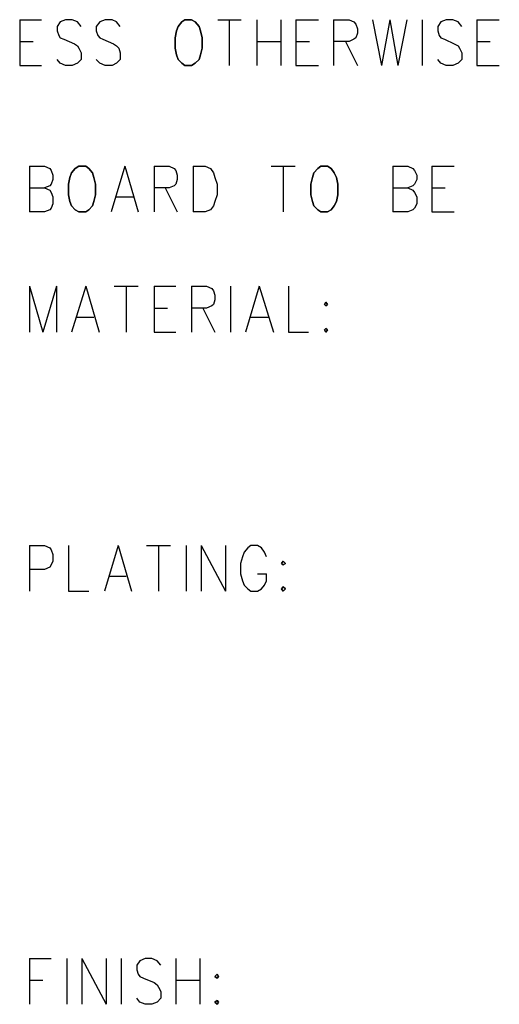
# Model space of a CAD drawing. Extents: x 11.9 to 28.1, y 10.8 to 21.2.
# Tile 26 of 32: x 23.194 to 23.833, y 17.944 to 19.255. Entities that reach past the tile are written whole.
import ezdxf

# ---------------------------------------------------------------- set-up
doc = ezdxf.new("R2010")
doc.units = 0
doc.layers.add('DRILLDWG_pho', color=1, linetype='CONTINUOUS')

msp = doc.modelspace()

# ---------------------------------------------------------------- linework, layer by layer
at = {"layer": 'DRILLDWG_pho'}
for points in [[(23.194, 19.255), (23.194, 19.194)], [(23.194, 19.255), (23.223, 19.255)], [(23.248, 19.252), (23.244, 19.246)], [(23.244, 19.246), (23.244, 19.24)], [(23.255, 19.255), (23.248, 19.252)], [(23.264, 19.255), (23.255, 19.255)], [(23.271, 19.252), (23.264, 19.255)], [(23.276, 19.246), (23.271, 19.252)], [(23.301, 19.252), (23.296, 19.246)], [(23.296, 19.246), (23.296, 19.24)], [(23.308, 19.255), (23.301, 19.252)], [(23.317, 19.255), (23.308, 19.255)], [(23.323, 19.252), (23.317, 19.255)], [(23.328, 19.246), (23.323, 19.252)], [(23.458, 19.255), (23.489, 19.255)], [(23.473, 19.255), (23.473, 19.194)], [(23.51, 19.255), (23.51, 19.194)], [(23.542, 19.255), (23.542, 19.194)], [(23.562, 19.255), (23.562, 19.194)], [(23.562, 19.255), (23.592, 19.255)], [(23.612, 19.255), (23.612, 19.194)], [(23.612, 19.255), (23.633, 19.255)], [(23.633, 19.255), (23.639, 19.252)], [(23.639, 19.252), (23.642, 19.249)], [(23.642, 19.249), (23.644, 19.243)], [(23.664, 19.255), (23.676, 19.194)], [(23.687, 19.255), (23.676, 19.194)], [(23.687, 19.255), (23.698, 19.194)], [(23.71, 19.255), (23.698, 19.194)], [(23.73, 19.255), (23.73, 19.194)], [(23.755, 19.252), (23.751, 19.246)], [(23.751, 19.246), (23.751, 19.24)], [(23.762, 19.255), (23.755, 19.252)], [(23.771, 19.255), (23.762, 19.255)], [(23.778, 19.252), (23.771, 19.255)], [(23.783, 19.246), (23.778, 19.252)], [(23.803, 19.255), (23.803, 19.194)], [(23.803, 19.255), (23.833, 19.255)], [(23.244, 19.24), (23.246, 19.234)], [(23.246, 19.234), (23.248, 19.231)], [(23.296, 19.24), (23.298, 19.234)], [(23.298, 19.234), (23.301, 19.231)], [(23.644, 19.237), (23.642, 19.231)], [(23.644, 19.243), (23.644, 19.237)], [(23.751, 19.24), (23.753, 19.234)], [(23.753, 19.234), (23.755, 19.231)], [(23.194, 19.226), (23.212, 19.226)], [(23.248, 19.231), (23.253, 19.229)], [(23.253, 19.229), (23.267, 19.223)], [(23.267, 19.223), (23.271, 19.22)], [(23.271, 19.22), (23.273, 19.217)], [(23.301, 19.231), (23.305, 19.229)], [(23.305, 19.229), (23.319, 19.223)], [(23.319, 19.223), (23.323, 19.22)], [(23.323, 19.22), (23.326, 19.217)], [(23.51, 19.226), (23.542, 19.226)], [(23.562, 19.226), (23.58, 19.226)], [(23.633, 19.226), (23.612, 19.226)], [(23.628, 19.226), (23.644, 19.194)], [(23.639, 19.229), (23.633, 19.226)], [(23.642, 19.231), (23.639, 19.229)], [(23.755, 19.231), (23.76, 19.229)], [(23.76, 19.229), (23.773, 19.223)], [(23.773, 19.223), (23.778, 19.22)], [(23.778, 19.22), (23.78, 19.217)], [(23.803, 19.226), (23.821, 19.226)], [(23.273, 19.217), (23.276, 19.211)], [(23.276, 19.211), (23.276, 19.202)], [(23.326, 19.217), (23.328, 19.211)], [(23.328, 19.211), (23.328, 19.202)], [(23.78, 19.217), (23.783, 19.211)], [(23.783, 19.211), (23.783, 19.202)], [(23.194, 19.194), (23.223, 19.194)], [(23.248, 19.197), (23.244, 19.202)], [(23.255, 19.194), (23.248, 19.197)], [(23.264, 19.194), (23.255, 19.194)], [(23.271, 19.197), (23.264, 19.194)], [(23.276, 19.202), (23.271, 19.197)], [(23.301, 19.197), (23.296, 19.202)], [(23.308, 19.194), (23.301, 19.197)], [(23.317, 19.194), (23.308, 19.194)], [(23.323, 19.197), (23.317, 19.194)], [(23.328, 19.202), (23.323, 19.197)], [(23.562, 19.194), (23.592, 19.194)], [(23.755, 19.197), (23.751, 19.202)], [(23.762, 19.194), (23.755, 19.197)], [(23.771, 19.194), (23.762, 19.194)], [(23.778, 19.197), (23.771, 19.194)], [(23.783, 19.202), (23.778, 19.197)], [(23.803, 19.194), (23.833, 19.194)], [(23.207, 19.06), (23.207, 18.999)], [(23.207, 19.06), (23.227, 19.06)], [(23.227, 19.06), (23.234, 19.057)], [(23.234, 19.057), (23.236, 19.054)], [(23.236, 19.054), (23.238, 19.048)], [(23.334, 19.06), (23.316, 18.999)], [(23.334, 19.06), (23.352, 18.999)], [(23.373, 19.06), (23.373, 18.999)], [(23.373, 19.06), (23.393, 19.06)], [(23.393, 19.06), (23.4, 19.057)], [(23.4, 19.057), (23.402, 19.054)], [(23.402, 19.054), (23.404, 19.048)], [(23.425, 19.06), (23.425, 18.999)], [(23.425, 19.06), (23.441, 19.06)], [(23.441, 19.06), (23.448, 19.057)], [(23.448, 19.057), (23.452, 19.051)], [(23.452, 19.051), (23.454, 19.045)], [(23.529, 19.06), (23.561, 19.06)], [(23.545, 19.06), (23.545, 18.999)], [(23.691, 19.06), (23.691, 18.999)], [(23.691, 19.06), (23.711, 19.06)], [(23.711, 19.06), (23.718, 19.057)], [(23.718, 19.057), (23.72, 19.054)], [(23.72, 19.054), (23.723, 19.048)], [(23.743, 19.06), (23.743, 18.999)], [(23.743, 19.06), (23.773, 19.06)], [(23.236, 19.036), (23.234, 19.034)], [(23.238, 19.042), (23.236, 19.036)], [(23.238, 19.048), (23.238, 19.042)], [(23.402, 19.036), (23.4, 19.034)], [(23.404, 19.042), (23.402, 19.036)], [(23.404, 19.048), (23.404, 19.042)], [(23.454, 19.045), (23.457, 19.036)], [(23.457, 19.036), (23.457, 19.022)], [(23.72, 19.036), (23.718, 19.034)], [(23.723, 19.042), (23.72, 19.036)], [(23.723, 19.048), (23.723, 19.042)], [(23.207, 19.031), (23.227, 19.031)], [(23.234, 19.034), (23.227, 19.031)], [(23.227, 19.031), (23.234, 19.028)], [(23.234, 19.028), (23.236, 19.025)], [(23.236, 19.025), (23.238, 19.019)], [(23.393, 19.031), (23.373, 19.031)], [(23.388, 19.031), (23.404, 18.999)], [(23.4, 19.034), (23.393, 19.031)], [(23.691, 19.031), (23.711, 19.031)], [(23.718, 19.034), (23.711, 19.031)], [(23.711, 19.031), (23.718, 19.028)], [(23.718, 19.028), (23.72, 19.025)], [(23.72, 19.025), (23.723, 19.019)], [(23.743, 19.031), (23.761, 19.031)], [(23.238, 19.01), (23.236, 19.004)], [(23.238, 19.019), (23.238, 19.01)], [(23.323, 19.019), (23.345, 19.019)], [(23.454, 19.013), (23.452, 19.007)], [(23.457, 19.022), (23.454, 19.013)], [(23.723, 19.01), (23.72, 19.004)], [(23.723, 19.019), (23.723, 19.01)], [(23.227, 18.999), (23.207, 18.999)], [(23.234, 19.002), (23.227, 18.999)], [(23.236, 19.004), (23.234, 19.002)], [(23.441, 18.999), (23.425, 18.999)], [(23.448, 19.002), (23.441, 18.999)], [(23.452, 19.007), (23.448, 19.002)], [(23.711, 18.999), (23.691, 18.999)], [(23.718, 19.002), (23.711, 18.999)], [(23.72, 19.004), (23.718, 19.002)], [(23.743, 18.999), (23.773, 18.999)], [(23.207, 18.9), (23.207, 18.839)], [(23.207, 18.9), (23.225, 18.839)], [(23.243, 18.9), (23.225, 18.839)], [(23.243, 18.9), (23.243, 18.839)], [(23.282, 18.9), (23.263, 18.839)], [(23.282, 18.9), (23.3, 18.839)], [(23.32, 18.9), (23.352, 18.9)], [(23.336, 18.9), (23.336, 18.839)], [(23.373, 18.9), (23.373, 18.839)], [(23.373, 18.9), (23.402, 18.9)], [(23.423, 18.9), (23.423, 18.839)], [(23.423, 18.9), (23.443, 18.9)], [(23.443, 18.9), (23.45, 18.897)], [(23.45, 18.897), (23.452, 18.894)], [(23.452, 18.894), (23.454, 18.888)], [(23.475, 18.9), (23.475, 18.839)], [(23.513, 18.9), (23.495, 18.839)], [(23.513, 18.9), (23.532, 18.839)], [(23.552, 18.9), (23.552, 18.839)], [(23.454, 18.882), (23.452, 18.876)], [(23.454, 18.888), (23.454, 18.882)], [(23.373, 18.871), (23.391, 18.871)], [(23.443, 18.871), (23.423, 18.871)], [(23.438, 18.871), (23.454, 18.839)], [(23.45, 18.874), (23.443, 18.871)], [(23.452, 18.876), (23.45, 18.874)], [(23.27, 18.859), (23.293, 18.859)], [(23.502, 18.859), (23.525, 18.859)], [(23.373, 18.839), (23.402, 18.839)], [(23.552, 18.839), (23.579, 18.839)], [(23.207, 18.555), (23.207, 18.494)], [(23.207, 18.555), (23.227, 18.555)], [(23.227, 18.555), (23.234, 18.552)], [(23.234, 18.552), (23.236, 18.549)], [(23.259, 18.555), (23.259, 18.494)], [(23.325, 18.555), (23.307, 18.494)], [(23.325, 18.555), (23.343, 18.494)], [(23.363, 18.555), (23.395, 18.555)], [(23.379, 18.555), (23.379, 18.494)], [(23.416, 18.555), (23.416, 18.494)], [(23.436, 18.555), (23.436, 18.494)], [(23.436, 18.555), (23.468, 18.494)], [(23.468, 18.555), (23.468, 18.494)], [(23.498, 18.552), (23.493, 18.546)], [(23.502, 18.555), (23.498, 18.552)], [(23.511, 18.555), (23.502, 18.555)], [(23.516, 18.552), (23.511, 18.555)], [(23.52, 18.546), (23.516, 18.552)], [(23.236, 18.549), (23.238, 18.543)], [(23.238, 18.543), (23.238, 18.534)], [(23.491, 18.54), (23.488, 18.531)], [(23.493, 18.546), (23.491, 18.54)], [(23.523, 18.54), (23.52, 18.546)], [(23.234, 18.526), (23.227, 18.523)], [(23.236, 18.529), (23.234, 18.526)], [(23.238, 18.534), (23.236, 18.529)], [(23.488, 18.531), (23.488, 18.517)], [(23.227, 18.523), (23.207, 18.523)], [(23.313, 18.514), (23.336, 18.514)], [(23.488, 18.517), (23.491, 18.508)], [(23.511, 18.517), (23.523, 18.517)], [(23.523, 18.508), (23.523, 18.517)], [(23.491, 18.508), (23.493, 18.502)], [(23.493, 18.502), (23.498, 18.497)], [(23.516, 18.497), (23.52, 18.502)], [(23.52, 18.502), (23.523, 18.508)], [(23.259, 18.494), (23.286, 18.494)], [(23.498, 18.497), (23.502, 18.494)], [(23.502, 18.494), (23.511, 18.494)], [(23.511, 18.494), (23.516, 18.497)], [(23.207, 18.005), (23.207, 17.944)], [(23.207, 18.005), (23.236, 18.005)], [(23.257, 18.005), (23.257, 17.944)], [(23.277, 18.005), (23.277, 17.944)], [(23.277, 18.005), (23.309, 17.944)], [(23.309, 18.005), (23.309, 17.944)], [(23.329, 18.005), (23.329, 17.944)], [(23.354, 18.002), (23.35, 17.996)], [(23.361, 18.005), (23.354, 18.002)], [(23.37, 18.005), (23.361, 18.005)], [(23.377, 18.002), (23.37, 18.005)], [(23.382, 17.996), (23.377, 18.002)], [(23.402, 18.005), (23.402, 17.944)], [(23.434, 18.005), (23.434, 17.944)], [(23.35, 17.996), (23.35, 17.99)], [(23.35, 17.99), (23.352, 17.984)], [(23.207, 17.976), (23.225, 17.976)], [(23.352, 17.984), (23.354, 17.981)], [(23.354, 17.981), (23.359, 17.979)], [(23.359, 17.979), (23.373, 17.973)], [(23.402, 17.976), (23.434, 17.976)], [(23.373, 17.973), (23.377, 17.97)], [(23.377, 17.97), (23.379, 17.967)], [(23.379, 17.967), (23.382, 17.961)], [(23.382, 17.961), (23.382, 17.952)], [(23.354, 17.947), (23.35, 17.952)], [(23.382, 17.952), (23.377, 17.947)], [(23.361, 17.944), (23.354, 17.947)], [(23.37, 17.944), (23.361, 17.944)], [(23.377, 17.947), (23.37, 17.944)]]:
    msp.add_lwpolyline(points, dxfattribs=at)
for points in [[(23.405, 19.246), (23.403, 19.24)], [(23.41, 19.252), (23.405, 19.246)], [(23.414, 19.255), (23.41, 19.252)], [(23.423, 19.255), (23.414, 19.255)], [(23.428, 19.252), (23.423, 19.255)], [(23.433, 19.246), (23.428, 19.252)], [(23.435, 19.24), (23.433, 19.246)], [(23.403, 19.24), (23.401, 19.231)], [(23.437, 19.231), (23.435, 19.24)], [(23.401, 19.231), (23.401, 19.217)], [(23.437, 19.217), (23.437, 19.231)], [(23.401, 19.217), (23.403, 19.208)], [(23.403, 19.208), (23.405, 19.202)], [(23.433, 19.202), (23.435, 19.208)], [(23.435, 19.208), (23.437, 19.217)], [(23.405, 19.202), (23.41, 19.197)], [(23.41, 19.197), (23.414, 19.194)], [(23.414, 19.194), (23.423, 19.194)], [(23.423, 19.194), (23.428, 19.197)], [(23.428, 19.197), (23.433, 19.202)], [(23.263, 19.051), (23.261, 19.045)], [(23.268, 19.057), (23.263, 19.051)], [(23.273, 19.06), (23.268, 19.057)], [(23.282, 19.06), (23.273, 19.06)], [(23.286, 19.057), (23.282, 19.06)], [(23.291, 19.051), (23.286, 19.057)], [(23.293, 19.045), (23.291, 19.051)], [(23.586, 19.051), (23.584, 19.045)], [(23.591, 19.057), (23.586, 19.051)], [(23.595, 19.06), (23.591, 19.057)], [(23.604, 19.06), (23.595, 19.06)], [(23.609, 19.057), (23.604, 19.06)], [(23.613, 19.051), (23.609, 19.057)], [(23.616, 19.045), (23.613, 19.051)], [(23.261, 19.045), (23.259, 19.036)], [(23.259, 19.036), (23.259, 19.022)], [(23.295, 19.036), (23.293, 19.045)], [(23.295, 19.022), (23.295, 19.036)], [(23.584, 19.045), (23.582, 19.036)], [(23.582, 19.036), (23.582, 19.022)], [(23.618, 19.036), (23.616, 19.045)], [(23.618, 19.022), (23.618, 19.036)], [(23.259, 19.022), (23.261, 19.013)], [(23.261, 19.013), (23.263, 19.007)], [(23.291, 19.007), (23.293, 19.013)], [(23.293, 19.013), (23.295, 19.022)], [(23.582, 19.022), (23.584, 19.013)], [(23.584, 19.013), (23.586, 19.007)], [(23.613, 19.007), (23.616, 19.013)], [(23.616, 19.013), (23.618, 19.022)], [(23.263, 19.007), (23.268, 19.002)], [(23.268, 19.002), (23.273, 18.999)], [(23.273, 18.999), (23.282, 18.999)], [(23.282, 18.999), (23.286, 19.002)], [(23.286, 19.002), (23.291, 19.007)], [(23.586, 19.007), (23.591, 19.002)], [(23.591, 19.002), (23.595, 18.999)], [(23.595, 18.999), (23.604, 18.999)], [(23.604, 18.999), (23.609, 19.002)], [(23.609, 19.002), (23.613, 19.007)], [(23.602, 18.879), (23.6, 18.876)], [(23.604, 18.876), (23.602, 18.879)], [(23.6, 18.876), (23.602, 18.874)], [(23.602, 18.874), (23.604, 18.876)], [(23.602, 18.844), (23.6, 18.842)], [(23.6, 18.842), (23.602, 18.839)], [(23.604, 18.842), (23.602, 18.844)], [(23.602, 18.839), (23.604, 18.842)], [(23.545, 18.534), (23.543, 18.531)], [(23.543, 18.531), (23.545, 18.529)], [(23.548, 18.531), (23.545, 18.534)], [(23.545, 18.529), (23.548, 18.531)], [(23.545, 18.5), (23.543, 18.497)], [(23.548, 18.497), (23.545, 18.5)], [(23.543, 18.497), (23.545, 18.494)], [(23.545, 18.494), (23.548, 18.497)], [(23.457, 17.984), (23.454, 17.981)], [(23.454, 17.981), (23.457, 17.979)], [(23.459, 17.981), (23.457, 17.984)], [(23.457, 17.979), (23.459, 17.981)], [(23.457, 17.949), (23.454, 17.947)], [(23.459, 17.947), (23.457, 17.949)], [(23.454, 17.947), (23.457, 17.944)], [(23.457, 17.944), (23.459, 17.947)]]:
    msp.add_lwpolyline(points, close=True, dxfattribs=at)

doc.saveas('drawing.dxf')
